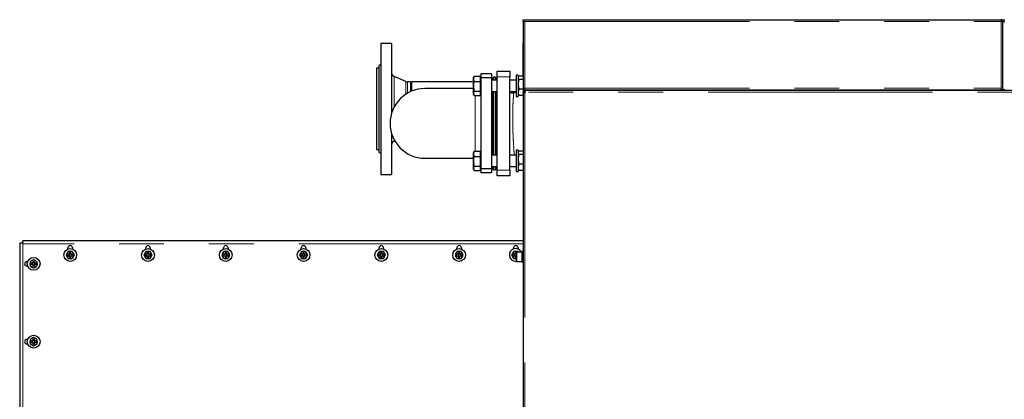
# Model space of a CAD drawing. Header units: millimetres. Extents: x 19 to 255, y 64 to 156.
# Tile 60 of 76: x 147 to 175, y 145 to 156. Entities that reach past the tile are written whole.
import ezdxf

# ---------------------------------------------------------------- set-up
doc = ezdxf.new("R2010")
doc.units = ezdxf.units.MM
doc.linetypes.add('PHANTOM', pattern=[12.7, 6.35, -1.27, 1.27, -1.27, 1.27, -1.27])

msp = doc.modelspace()

# ---------------------------------------------------------------- linework, layer by layer
at = {"color": 7, "linetype": 'Continuous', "lineweight": 25}
for p, q in [((160.902, 155.853), (160.902, 155.903)), ((160.902, 155.903), (160.952, 155.903)), ((160.902, 155.853), (160.952, 155.853)), ((160.902, 155.853), (160.902, 155.839)), ((160.902, 155.839), (160.902, 153.923)), ((160.927, 155.849), (160.927, 155.853)), ((160.952, 155.903), (174.422, 155.903)), ((174.422, 155.903), (174.422, 155.853)), ((174.472, 155.853), (174.447, 155.853)), ((174.447, 155.853), (174.447, 155.848)), ((174.472, 155.853), (174.472, 155.903)), ((174.472, 155.903), (174.522, 155.903)), ((174.472, 155.839), (174.472, 155.853)), ((174.472, 155.853), (174.522, 155.853)), ((174.472, 153.923), (174.472, 155.839)), ((174.497, 155.849), (174.497, 155.853)), ((157.175, 155.233), (156.875, 155.233)), ((156.875, 155.233), (156.875, 151.533)), ((157.175, 155.233), (157.175, 153.248)), ((160.902, 155.263), (160.892, 155.263)), ((160.892, 155.263), (160.892, 155.183)), ((160.892, 155.183), (160.892, 154.307)), ((156.875, 154.638), (156.815, 154.603)), ((156.815, 154.603), (156.815, 152.163)), ((156.815, 154.533), (156.755, 154.533)), ((156.755, 154.533), (156.755, 152.233)), ((157.585, 154.154), (157.248, 154.297)), ((159.511, 154.302), (159.495, 154.274)), ((159.511, 154.302), (159.516, 154.311)), ((159.516, 154.311), (159.695, 154.311)), ((159.695, 154.234), (159.695, 154.311)), ((160.001, 154.373), (159.701, 154.373)), ((159.701, 154.373), (159.701, 154.258)), ((160.001, 154.373), (160.001, 154.258)), ((160.041, 154.253), (160.001, 154.293)), ((160.161, 154.453), (160.521, 154.453)), ((160.161, 154.293), (160.161, 154.453)), ((160.161, 151.653), (160.161, 154.293)), ((160.521, 154.453), (160.521, 154.293)), ((160.521, 151.653), (160.521, 154.293)), ((160.761, 154.334), (160.701, 154.334)), ((160.701, 154.334), (160.701, 153.734)), ((160.761, 154.334), (160.761, 153.734)), ((160.77, 154.291), (160.761, 154.276)), ((160.902, 154.307), (160.781, 154.307)), ((157.715, 154.144), (157.632, 154.144)), ((157.715, 154.144), (157.715, 153.871)), ((159.495, 154.144), (157.745, 154.144)), ((157.745, 154.144), (157.745, 153.884)), ((159.495, 154.234), (159.495, 154.274)), ((159.495, 154.02), (159.495, 154.234)), ((159.495, 153.819), (159.495, 154.02)), ((159.516, 154.158), (159.695, 154.158)), ((159.701, 154.274), (159.695, 154.274)), ((159.695, 154.158), (159.695, 154.234)), ((159.695, 154.02), (159.695, 154.158)), ((159.695, 153.882), (159.695, 154.02)), ((160.001, 154.258), (159.701, 154.258)), ((159.701, 154.258), (159.701, 151.689)), ((160.001, 154.258), (160.001, 151.689)), ((160.161, 154.194), (160.001, 154.194)), ((160.061, 154.253), (160.041, 154.253)), ((160.041, 154.253), (160.041, 154.194)), ((160.121, 154.283), (160.061, 154.283)), ((160.061, 154.283), (160.061, 154.194)), ((160.121, 154.283), (160.121, 154.194)), ((160.161, 154.253), (160.121, 154.253)), ((160.701, 154.194), (160.521, 154.194)), ((160.902, 154.211), (160.781, 154.211)), ((159.495, 153.958), (158.121, 153.958)), ((159.495, 153.794), (159.495, 153.819)), ((159.495, 153.794), (159.511, 153.765)), ((159.516, 153.882), (159.695, 153.882)), ((159.516, 153.757), (159.695, 153.757)), ((159.695, 153.819), (159.695, 153.882)), ((159.695, 153.757), (159.695, 153.819)), ((159.695, 153.794), (159.701, 153.794)), ((160.001, 153.874), (160.161, 153.874)), ((160.041, 153.874), (160.041, 152.074)), ((160.061, 153.874), (160.061, 152.074)), ((160.121, 153.874), (160.121, 152.074)), ((160.521, 153.874), (160.701, 153.874)), ((160.701, 153.734), (160.761, 153.734)), ((160.761, 153.792), (160.77, 153.777)), ((160.902, 153.938), (160.781, 153.938)), ((160.902, 153.761), (160.781, 153.761)), ((160.902, 153.923), (160.902, 153.858)), ((160.952, 153.923), (160.902, 153.923)), ((160.902, 153.858), (160.922, 153.858)), ((160.902, 153.836), (160.902, 153.858)), ((160.902, 153.836), (160.902, 143.791)), ((160.922, 153.836), (160.902, 153.836)), ((160.922, 153.836), (160.922, 153.858)), ((160.947, 153.858), (160.922, 153.858)), ((160.928, 153.923), (160.928, 153.903)), ((160.928, 153.9), (160.928, 153.903)), ((197.834, 153.903), (160.928, 153.903)), ((160.928, 153.882), (160.928, 153.9)), ((160.958, 153.858), (160.947, 153.858)), ((160.952, 153.923), (160.952, 153.973)), ((160.952, 153.923), (174.422, 153.923)), ((162.298, 153.923), (162.298, 153.903)), ((162.35, 153.923), (162.35, 153.903)), ((162.454, 153.923), (162.454, 153.903)), ((162.506, 153.923), (162.506, 153.903)), ((172.298, 153.923), (172.298, 153.903)), ((172.35, 153.923), (172.35, 153.903)), ((172.454, 153.923), (172.454, 153.903)), ((172.506, 153.923), (172.506, 153.903)), ((174.422, 153.923), (174.422, 153.973)), ((174.472, 153.923), (174.422, 153.923)), ((174.522, 153.923), (174.472, 153.923)), ((157.175, 152.699), (157.175, 151.533)), ((157.248, 152.47), (157.269, 152.479)), ((156.755, 152.233), (156.815, 152.233)), ((156.815, 152.163), (156.875, 152.129)), ((159.511, 152.182), (159.495, 152.154)), ((159.495, 152.114), (159.495, 152.154)), ((159.495, 151.9), (159.495, 152.114)), ((159.511, 152.182), (159.516, 152.191)), ((159.516, 152.191), (159.695, 152.191)), ((159.695, 152.114), (159.695, 152.191)), ((159.701, 152.154), (159.695, 152.154)), ((159.695, 152.038), (159.695, 152.114)), ((160.161, 152.074), (160.001, 152.074)), ((160.701, 152.074), (160.521, 152.074)), ((160.761, 152.214), (160.701, 152.214)), ((160.701, 152.214), (160.701, 151.614)), ((160.761, 152.214), (160.761, 151.614)), ((160.77, 152.171), (160.761, 152.156)), ((160.902, 152.187), (160.781, 152.187)), ((160.902, 152.091), (160.781, 152.091)), ((158.121, 151.988), (159.495, 151.988)), ((159.495, 151.699), (159.495, 151.9)), ((159.516, 152.038), (159.695, 152.038)), ((159.695, 151.9), (159.695, 152.038)), ((159.695, 151.762), (159.695, 151.9)), ((160.902, 151.818), (160.781, 151.818)), ((156.875, 151.533), (157.175, 151.533)), ((159.495, 151.674), (159.495, 151.699)), ((159.495, 151.674), (159.511, 151.645)), ((159.516, 151.762), (159.695, 151.762)), ((159.516, 151.637), (159.695, 151.637)), ((159.695, 151.699), (159.695, 151.762)), ((159.695, 151.637), (159.695, 151.699)), ((159.695, 151.674), (159.701, 151.674)), ((160.001, 151.689), (159.701, 151.689)), ((159.701, 151.689), (159.701, 151.573)), ((160.001, 151.573), (159.701, 151.573)), ((160.001, 151.754), (160.161, 151.754)), ((160.001, 151.653), (160.041, 151.693)), ((160.001, 151.689), (160.001, 151.573)), ((160.041, 151.754), (160.041, 151.693)), ((160.041, 151.693), (160.061, 151.693)), ((160.061, 151.754), (160.061, 151.663)), ((160.061, 151.663), (160.121, 151.663)), ((160.121, 151.754), (160.121, 151.663)), ((160.121, 151.693), (160.161, 151.693)), ((160.161, 151.493), (160.161, 151.653)), ((160.521, 151.754), (160.701, 151.754)), ((160.521, 151.653), (160.521, 151.493)), ((160.701, 151.614), (160.761, 151.614)), ((160.761, 151.672), (160.77, 151.657)), ((160.902, 151.641), (160.781, 151.641)), ((160.521, 151.493), (160.161, 151.493)), ((146.66, 149.597), (146.66, 130.809)), ((146.66, 149.597), (146.745, 149.597)), ((146.745, 149.597), (146.745, 149.657)), ((160.902, 149.657), (146.745, 149.657)), ((146.745, 149.597), (146.745, 149.572)), ((148.033, 149.354), (147.975, 149.254)), ((148.07, 149.274), (148.02, 149.274)), ((148.02, 149.234), (148.02, 149.274)), ((148.025, 149.422), (148.025, 149.452)), ((148.148, 149.354), (148.033, 149.354)), ((148.06, 149.274), (148.06, 149.234)), ((148.07, 149.325), (148.11, 149.325)), ((148.07, 149.325), (148.07, 149.274)), ((148.11, 149.284), (148.07, 149.284)), ((148.11, 149.274), (148.11, 149.325)), ((148.161, 149.274), (148.11, 149.274)), ((148.12, 149.234), (148.12, 149.274)), ((148.206, 149.254), (148.148, 149.354)), ((148.155, 149.452), (148.155, 149.422)), ((148.161, 149.274), (148.161, 149.234)), ((150.233, 149.354), (150.175, 149.254)), ((150.27, 149.274), (150.22, 149.274)), ((150.22, 149.234), (150.22, 149.274)), ((150.225, 149.422), (150.225, 149.452)), ((150.348, 149.354), (150.233, 149.354)), ((150.26, 149.274), (150.26, 149.234)), ((150.27, 149.325), (150.31, 149.325)), ((150.27, 149.325), (150.27, 149.274)), ((150.31, 149.284), (150.27, 149.284)), ((150.31, 149.274), (150.31, 149.325)), ((150.361, 149.274), (150.31, 149.274)), ((150.32, 149.234), (150.32, 149.274)), ((150.406, 149.254), (150.348, 149.354)), ((150.355, 149.452), (150.355, 149.422)), ((150.361, 149.274), (150.361, 149.234)), ((152.433, 149.354), (152.375, 149.254)), ((152.47, 149.274), (152.42, 149.274)), ((152.42, 149.234), (152.42, 149.274)), ((152.425, 149.422), (152.425, 149.452)), ((152.548, 149.354), (152.433, 149.354)), ((152.46, 149.274), (152.46, 149.234)), ((152.47, 149.325), (152.51, 149.325)), ((152.47, 149.325), (152.47, 149.274)), ((152.51, 149.284), (152.47, 149.284)), ((152.51, 149.274), (152.51, 149.325)), ((152.561, 149.274), (152.51, 149.274)), ((152.52, 149.234), (152.52, 149.274)), ((152.606, 149.254), (152.548, 149.354)), ((152.555, 149.452), (152.555, 149.422)), ((152.561, 149.274), (152.561, 149.234)), ((154.633, 149.354), (154.575, 149.254)), ((154.67, 149.274), (154.62, 149.274)), ((154.62, 149.234), (154.62, 149.274)), ((154.625, 149.422), (154.625, 149.452)), ((154.748, 149.354), (154.633, 149.354)), ((154.66, 149.274), (154.66, 149.234)), ((154.67, 149.325), (154.71, 149.325)), ((154.67, 149.325), (154.67, 149.274)), ((154.71, 149.284), (154.67, 149.284)), ((154.71, 149.274), (154.71, 149.325)), ((154.761, 149.274), (154.71, 149.274)), ((154.72, 149.234), (154.72, 149.274)), ((154.806, 149.254), (154.748, 149.354)), ((154.755, 149.452), (154.755, 149.422)), ((154.761, 149.274), (154.761, 149.234)), ((156.833, 149.354), (156.775, 149.254)), ((156.87, 149.274), (156.82, 149.274)), ((156.82, 149.234), (156.82, 149.274)), ((156.825, 149.422), (156.825, 149.452)), ((156.948, 149.354), (156.833, 149.354)), ((156.86, 149.274), (156.86, 149.234)), ((156.87, 149.325), (156.91, 149.325)), ((156.87, 149.325), (156.87, 149.274)), ((156.91, 149.284), (156.87, 149.284)), ((156.91, 149.274), (156.91, 149.325)), ((156.961, 149.274), (156.91, 149.274)), ((156.92, 149.234), (156.92, 149.274)), ((157.006, 149.254), (156.948, 149.354)), ((156.955, 149.452), (156.955, 149.422)), ((156.961, 149.274), (156.961, 149.234)), ((159.033, 149.354), (158.975, 149.254)), ((159.07, 149.274), (159.02, 149.274)), ((159.02, 149.234), (159.02, 149.274)), ((159.025, 149.422), (159.025, 149.452)), ((159.148, 149.354), (159.033, 149.354)), ((159.06, 149.274), (159.06, 149.234)), ((159.07, 149.325), (159.11, 149.325)), ((159.07, 149.325), (159.07, 149.274)), ((159.11, 149.284), (159.07, 149.284)), ((159.11, 149.274), (159.11, 149.325)), ((159.161, 149.274), (159.11, 149.274)), ((159.12, 149.234), (159.12, 149.274)), ((159.206, 149.254), (159.148, 149.354)), ((159.155, 149.452), (159.155, 149.422)), ((159.161, 149.274), (159.161, 149.234)), ((160.633, 149.354), (160.575, 149.254)), ((160.67, 149.274), (160.62, 149.274)), ((160.62, 149.234), (160.62, 149.274)), ((160.625, 149.422), (160.625, 149.452)), ((160.748, 149.354), (160.633, 149.354)), ((160.66, 149.274), (160.66, 149.234)), ((160.67, 149.325), (160.71, 149.325)), ((160.67, 149.325), (160.67, 149.274)), ((160.71, 149.284), (160.67, 149.284)), ((160.71, 149.274), (160.71, 149.325)), ((160.712, 149.274), (160.71, 149.274)), ((160.712, 149.083), (160.712, 149.323)), ((160.872, 149.333), (160.722, 149.333)), ((160.76, 149.333), (160.748, 149.354)), ((160.755, 149.452), (160.755, 149.422)), ((160.902, 149.36), (160.872, 149.36)), ((160.872, 149.046), (160.872, 149.36)), ((146.883, 149.054), (146.825, 149.054)), ((146.888, 149.068), (146.865, 149.068)), ((147.055, 149.119), (146.955, 149.061)), ((146.955, 149.061), (146.955, 148.946)), ((147.035, 149.023), (146.985, 149.023)), ((146.985, 148.983), (146.985, 149.023)), ((147.025, 149.023), (147.025, 148.983)), ((147.035, 149.074), (147.075, 149.074)), ((147.035, 149.074), (147.035, 149.023)), ((147.075, 149.033), (147.035, 149.033)), ((147.155, 149.061), (147.055, 149.119)), ((147.075, 149.023), (147.075, 149.074)), ((147.126, 149.023), (147.075, 149.023)), ((147.085, 148.983), (147.085, 149.023)), ((147.126, 149.023), (147.126, 148.983)), ((147.155, 148.946), (147.155, 149.061)), ((147.975, 149.254), (148.033, 149.154)), ((148.02, 149.234), (148.07, 149.234)), ((148.033, 149.154), (148.148, 149.154)), ((148.07, 149.234), (148.07, 149.184)), ((148.07, 149.224), (148.11, 149.224)), ((148.11, 149.184), (148.07, 149.184)), ((148.11, 149.234), (148.161, 149.234)), ((148.11, 149.184), (148.11, 149.234)), ((148.148, 149.154), (148.206, 149.254)), ((150.175, 149.254), (150.233, 149.154)), ((150.22, 149.234), (150.27, 149.234)), ((150.233, 149.154), (150.348, 149.154)), ((150.27, 149.234), (150.27, 149.184)), ((150.27, 149.224), (150.31, 149.224)), ((150.31, 149.184), (150.27, 149.184)), ((150.31, 149.234), (150.361, 149.234)), ((150.31, 149.184), (150.31, 149.234)), ((150.348, 149.154), (150.406, 149.254)), ((152.375, 149.254), (152.433, 149.154)), ((152.42, 149.234), (152.47, 149.234)), ((152.433, 149.154), (152.548, 149.154)), ((152.47, 149.234), (152.47, 149.184)), ((152.47, 149.224), (152.51, 149.224)), ((152.51, 149.184), (152.47, 149.184)), ((152.51, 149.234), (152.561, 149.234)), ((152.51, 149.184), (152.51, 149.234)), ((152.548, 149.154), (152.606, 149.254)), ((154.575, 149.254), (154.633, 149.154)), ((154.62, 149.234), (154.67, 149.234)), ((154.633, 149.154), (154.748, 149.154)), ((154.67, 149.234), (154.67, 149.184)), ((154.67, 149.224), (154.71, 149.224)), ((154.71, 149.184), (154.67, 149.184)), ((154.71, 149.234), (154.761, 149.234)), ((154.71, 149.184), (154.71, 149.234)), ((154.748, 149.154), (154.806, 149.254)), ((156.775, 149.254), (156.833, 149.154)), ((156.82, 149.234), (156.87, 149.234)), ((156.833, 149.154), (156.948, 149.154)), ((156.87, 149.234), (156.87, 149.184)), ((156.87, 149.224), (156.91, 149.224)), ((156.91, 149.184), (156.87, 149.184)), ((156.91, 149.234), (156.961, 149.234)), ((156.91, 149.184), (156.91, 149.234)), ((156.948, 149.154), (157.006, 149.254)), ((158.975, 149.254), (159.033, 149.154)), ((159.02, 149.234), (159.07, 149.234)), ((159.033, 149.154), (159.148, 149.154)), ((159.07, 149.234), (159.07, 149.184)), ((159.07, 149.224), (159.11, 149.224)), ((159.11, 149.184), (159.07, 149.184)), ((159.11, 149.234), (159.161, 149.234)), ((159.11, 149.184), (159.11, 149.234)), ((159.148, 149.154), (159.206, 149.254)), ((160.575, 149.254), (160.633, 149.154)), ((160.62, 149.234), (160.67, 149.234)), ((160.633, 149.154), (160.712, 149.154)), ((160.67, 149.234), (160.67, 149.184)), ((160.67, 149.224), (160.71, 149.224)), ((160.71, 149.184), (160.67, 149.184)), ((160.69, 149.074), (160.715, 149.076)), ((160.71, 149.234), (160.712, 149.234)), ((160.71, 149.184), (160.71, 149.234)), ((160.722, 149.073), (160.872, 149.073)), ((160.872, 149.046), (160.902, 149.046)), ((146.865, 148.938), (146.888, 148.938)), ((146.955, 148.946), (147.055, 148.888)), ((146.985, 148.983), (147.035, 148.983)), ((147.035, 148.983), (147.035, 148.933)), ((147.035, 148.973), (147.075, 148.973)), ((147.075, 148.933), (147.035, 148.933)), ((147.055, 148.888), (147.155, 148.946)), ((147.075, 148.933), (147.075, 148.983)), ((147.075, 148.983), (147.126, 148.983)), ((146.888, 146.868), (146.865, 146.868)), ((147.055, 146.919), (146.955, 146.861)), ((146.955, 146.861), (146.955, 146.746)), ((147.035, 146.823), (146.985, 146.823)), ((146.985, 146.783), (146.985, 146.823)), ((146.985, 146.783), (147.035, 146.783)), ((147.025, 146.823), (147.025, 146.783)), ((147.035, 146.874), (147.075, 146.874)), ((147.035, 146.874), (147.035, 146.823)), ((147.075, 146.833), (147.035, 146.833)), ((147.035, 146.783), (147.035, 146.733)), ((147.035, 146.773), (147.075, 146.773)), ((147.155, 146.861), (147.055, 146.919)), ((147.075, 146.823), (147.075, 146.874)), ((147.126, 146.823), (147.075, 146.823)), ((147.075, 146.733), (147.075, 146.783)), ((147.075, 146.783), (147.126, 146.783)), ((147.085, 146.783), (147.085, 146.823)), ((147.126, 146.823), (147.126, 146.783)), ((147.155, 146.746), (147.155, 146.861)), ((146.865, 146.738), (146.888, 146.738)), ((146.955, 146.746), (147.055, 146.688)), ((147.075, 146.733), (147.035, 146.733)), ((147.055, 146.688), (147.155, 146.746))]:
    msp.add_line(p, q, dxfattribs=at)
at = {"color": 8, "linetype": 'PHANTOM', "lineweight": 18}
for p, q in [((160.952, 155.853), (174.422, 155.853)), ((160.952, 155.853), (160.952, 153.973)), ((174.422, 153.973), (174.422, 155.853)), ((160.902, 155.183), (160.892, 155.183)), ((157.248, 154.297), (157.248, 153.43)), ((160.521, 154.293), (160.161, 154.293)), ((157.585, 154.154), (157.585, 153.799)), ((157.632, 154.144), (157.632, 153.828)), ((160.631, 153.841), (160.701, 153.86)), ((160.633, 153.831), (160.631, 153.841)), ((160.701, 153.844), (160.633, 153.831)), ((160.947, 153.858), (160.947, 153.836)), ((160.947, 153.836), (160.947, 143.791)), ((160.952, 153.973), (174.422, 153.973)), ((197.879, 153.858), (160.958, 153.858)), ((157.248, 152.517), (157.248, 152.47)), ((160.161, 151.653), (160.521, 151.653)), ((146.745, 149.572), (146.745, 130.834)), ((160.902, 149.572), (146.745, 149.572)), ((160.722, 149.333), (160.722, 149.073)), ((160.722, 149.073), (160.722, 149.073))]:
    msp.add_line(p, q, dxfattribs=at)
at = {"color": 8, "linetype": 'PHANTOM', "lineweight": 18, "flags": 128}
msp.add_lwpolyline([(160.633, 153.831), (160.614, 153.827), (160.594, 153.826), (160.575, 153.829), (160.557, 153.835), (160.542, 153.845), (160.531, 153.856), (160.523, 153.869), (160.522, 153.874)], dxfattribs=at)
at = {"color": 7, "linetype": 'Continuous', "lineweight": 25}
for centre in [(148.09, 149.254), (150.29, 149.254), (152.49, 149.254), (154.69, 149.254), (156.89, 149.254), (159.09, 149.254), (147.055, 149.003), (147.055, 146.803)]:
    msp.add_circle(centre, 0.18, dxfattribs=at)
for centre, radius, start, end in [((157.295, 154.407), 0.12, 180, 247), ((157.632, 154.264), 0.12, 247, 270), ((158.121, 152.973), 0.985, 90, 270), ((160.928, 153.858), 0.03, 310.8816, 359.9332), ((157.295, 152.359), 0.12, 113, 180), ((148.09, 149.254), 0.105, 132.2472, 167.7528), ((148.09, 149.452), 0.065, 0, 180), ((148.09, 149.254), 0.105, 72.2472, 107.7528), ((148.09, 149.254), 0.105, 12.2472, 47.7528), ((150.29, 149.254), 0.105, 132.2472, 167.7528), ((150.29, 149.452), 0.065, 0, 180), ((150.29, 149.254), 0.105, 72.2472, 107.7528), ((150.29, 149.254), 0.105, 12.2472, 47.7528), ((152.49, 149.254), 0.105, 132.2472, 167.7528), ((152.49, 149.452), 0.065, 0, 180), ((152.49, 149.254), 0.105, 72.2472, 107.7528), ((152.49, 149.254), 0.105, 12.2472, 47.7528), ((154.69, 149.254), 0.105, 132.2472, 167.7528), ((154.69, 149.452), 0.065, 0, 180), ((154.69, 149.254), 0.105, 72.2472, 107.7528), ((154.69, 149.254), 0.105, 12.2472, 47.7528), ((156.89, 149.254), 0.105, 132.2472, 167.7528), ((156.89, 149.452), 0.065, 0, 180), ((156.89, 149.254), 0.105, 72.2472, 107.7528), ((156.89, 149.254), 0.105, 12.2472, 47.7528), ((159.09, 149.254), 0.105, 132.2472, 167.7528), ((159.09, 149.452), 0.065, 0, 180), ((159.09, 149.254), 0.105, 72.2472, 107.7528), ((159.09, 149.254), 0.105, 12.2472, 47.7528), ((160.69, 149.254), 0.18, 26.033, 270), ((160.69, 149.254), 0.105, 132.2472, 167.7528), ((160.69, 149.452), 0.065, 0, 180), ((160.69, 149.254), 0.105, 72.2472, 107.7528), ((160.722, 149.323), 0.01, 90, 180), ((146.865, 149.003), 0.065, 90, 270), ((147.055, 149.003), 0.105, 162.2472, 197.7528), ((147.055, 149.003), 0.105, 102.2472, 137.7528), ((147.055, 149.003), 0.105, 42.2472, 77.7528), ((147.055, 149.003), 0.105, 342.2472, 17.7528), ((148.09, 149.254), 0.105, 192.2472, 227.7528), ((148.09, 149.254), 0.105, 252.2472, 287.7528), ((148.09, 149.254), 0.105, 312.2472, 347.7528), ((150.29, 149.254), 0.105, 192.2472, 227.7528), ((150.29, 149.254), 0.105, 252.2472, 287.7528), ((150.29, 149.254), 0.105, 312.2472, 347.7528), ((152.49, 149.254), 0.105, 192.2472, 227.7528), ((152.49, 149.254), 0.105, 252.2472, 287.7528), ((152.49, 149.254), 0.105, 312.2472, 347.7528), ((154.69, 149.254), 0.105, 192.2472, 227.7528), ((154.69, 149.254), 0.105, 252.2472, 287.7528), ((154.69, 149.254), 0.105, 312.2472, 347.7528), ((156.89, 149.254), 0.105, 192.2472, 227.7528), ((156.89, 149.254), 0.105, 252.2472, 287.7528), ((156.89, 149.254), 0.105, 312.2472, 347.7528), ((159.09, 149.254), 0.105, 192.2472, 227.7528), ((159.09, 149.254), 0.105, 252.2472, 287.7528), ((159.09, 149.254), 0.105, 312.2472, 347.7528), ((160.69, 149.254), 0.105, 192.2472, 227.7528), ((160.69, 149.254), 0.105, 252.2472, 281.9755), ((160.722, 149.083), 0.01, 180, 270), ((147.055, 149.003), 0.105, 222.2472, 257.7528), ((147.055, 149.003), 0.105, 282.2472, 317.7528), ((146.865, 146.803), 0.065, 90, 270), ((147.055, 146.803), 0.105, 162.2472, 197.7528), ((147.055, 146.803), 0.105, 102.2472, 137.7528), ((147.055, 146.803), 0.105, 42.2472, 77.7528), ((147.055, 146.803), 0.105, 342.2472, 17.7528), ((147.055, 146.803), 0.105, 222.2472, 257.7528), ((147.055, 146.803), 0.105, 282.2472, 317.7528)]:
    msp.add_arc(centre, radius, start, end, dxfattribs=at)
at = {"color": 8, "linetype": 'PHANTOM', "lineweight": 18}
msp.add_arc((160.6, 153.919), 0.0845, 212.442, 291.4849, dxfattribs=at)
at = {"color": 7, "linetype": 'Continuous', "lineweight": 25}
for points, knots in [([(160.902, 155.839), (160.903, 155.84), (160.904, 155.842), (160.913, 155.845), (160.926, 155.848), (160.94, 155.851), (160.949, 155.853), (160.952, 155.853)], [0, 0, 0, 0, 0.218148, 0.436311, 0.654479, 0.872647, 1, 1, 1, 1]), ([(174.472, 155.853), (174.472, 155.859), (174.471, 155.87), (174.462, 155.886), (174.449, 155.897), (174.435, 155.903), (174.426, 155.903), (174.422, 155.903)], [0, 0, 0, 0, 0.218156, 0.436319, 0.654482, 0.872645, 1, 1, 1, 1]), ([(174.447, 155.853), (174.447, 155.856), (174.446, 155.862), (174.441, 155.87), (174.434, 155.876), (174.427, 155.878), (174.423, 155.878), (174.422, 155.878)], [0, 0, 0, 0, 0.228378, 0.456733, 0.68504, 0.91338, 1, 1, 1, 1]), ([(174.422, 155.853), (174.428, 155.852), (174.439, 155.85), (174.455, 155.847), (174.466, 155.844), (174.471, 155.841), (174.472, 155.84), (174.472, 155.839)], [0, 0, 0, 0, 0.218148, 0.436311, 0.654479, 0.872647, 1, 1, 1, 1]), ([(174.472, 155.839), (174.473, 155.84), (174.474, 155.842), (174.483, 155.845), (174.496, 155.848), (174.51, 155.851), (174.519, 155.853), (174.522, 155.853)], [0, 0, 0, 0, 0.218143, 0.436301, 0.654487, 0.87265, 1, 1, 1, 1]), ([(159.516, 154.311), (159.51, 154.298), (159.498, 154.273), (159.496, 154.247), (159.495, 154.234)], [0, 0, 0, 0, 0.4954574, 1, 1, 1, 1]), ([(160.781, 154.307), (160.78, 154.306), (160.77, 154.294), (160.765, 154.281), (160.761, 154.27)], [0, 0, 0, 0, 0.1078029, 1, 1, 1, 1]), ([(159.495, 154.234), (159.495, 154.233), (159.495, 154.219), (159.5, 154.193), (159.511, 154.17), (159.516, 154.158)], [0, 0, 0, 0, 0.070098, 0.530788, 1, 1, 1, 1]), ([(159.516, 154.158), (159.51, 154.136), (159.498, 154.09), (159.496, 154.043), (159.495, 154.02)], [0, 0, 0, 0, 0.495459, 1, 1, 1, 1]), ([(159.495, 154.02), (159.495, 154.017), (159.495, 153.992), (159.5, 153.945), (159.511, 153.903), (159.516, 153.882)], [0, 0, 0, 0, 0.070098, 0.530785, 1, 1, 1, 1]), ([(160.761, 154.248), (160.761, 154.248), (160.764, 154.236), (160.773, 154.223), (160.781, 154.211)], [0, 0, 0, 0, 0.030013, 1, 1, 1, 1]), ([(160.781, 154.211), (160.78, 154.208), (160.77, 154.173), (160.765, 154.137), (160.761, 154.105)], [0, 0, 0, 0, 0.107802, 1, 1, 1, 1]), ([(160.761, 154.044), (160.761, 154.043), (160.764, 154.007), (160.773, 153.972), (160.781, 153.938)], [0, 0, 0, 0, 0.0300108, 1, 1, 1, 1]), ([(159.516, 153.882), (159.514, 153.878), (159.507, 153.866), (159.497, 153.845), (159.496, 153.828), (159.495, 153.819)], [0, 0, 0, 0, 0.194807, 0.594665, 1, 1, 1, 1]), ([(159.495, 153.819), (159.495, 153.815), (159.496, 153.802), (159.502, 153.781), (159.512, 153.765), (159.516, 153.757)], [0, 0, 0, 0, 0.21914, 0.607269, 1, 1, 1, 1]), ([(160.781, 153.938), (160.778, 153.931), (160.768, 153.909), (160.764, 153.885), (160.761, 153.869)], [0, 0, 0, 0, 0.31667, 1, 1, 1, 1]), ([(160.761, 153.83), (160.762, 153.824), (160.765, 153.801), (160.774, 153.778), (160.781, 153.761)], [0, 0, 0, 0, 0.230818, 1, 1, 1, 1]), ([(160.781, 153.761), (160.78, 153.762), (160.775, 153.768), (160.773, 153.774), (160.771, 153.778)], [0, 0, 0, 0, 0.230032, 1, 1, 1, 1]), ([(160.947, 153.836), (160.945, 153.834), (160.939, 153.832), (160.931, 153.83), (160.923, 153.829), (160.915, 153.828), (160.909, 153.829), (160.905, 153.83), (160.903, 153.832), (160.902, 153.834), (160.902, 153.836)], [0, 0, 0, 0, 0.115361, 0.238984, 0.368199, 0.499999, 0.631869, 0.760881, 0.883217, 1, 1, 1, 1]), ([(160.93, 153.828), (160.928, 153.828), (160.926, 153.829), (160.924, 153.83), (160.922, 153.832), (160.922, 153.834), (160.922, 153.836)], [0, 0, 0, 0, 0.249834, 0.499875, 0.747483, 1, 1, 1, 1]), ([(160.928, 153.9), (160.93, 153.9), (160.934, 153.9), (160.939, 153.899), (160.945, 153.896), (160.949, 153.892), (160.953, 153.886), (160.956, 153.878), (160.957, 153.869), (160.957, 153.862), (160.958, 153.858)], [0, 0, 0, 0, 0.088495, 0.183984, 0.291062, 0.411874, 0.545596, 0.690517, 0.841947, 1, 1, 1, 1]), ([(160.928, 153.882), (160.932, 153.881), (160.937, 153.881), (160.944, 153.879), (160.949, 153.877), (160.953, 153.874), (160.955, 153.869), (160.957, 153.864), (160.957, 153.86), (160.958, 153.858)], [0, 0, 0, 0, 0.249267, 0.37447, 0.499724, 0.624875, 0.749997, 0.873984, 1, 1, 1, 1]), ([(159.516, 152.191), (159.51, 152.178), (159.498, 152.153), (159.496, 152.127), (159.495, 152.114)], [0, 0, 0, 0, 0.495458, 1, 1, 1, 1]), ([(159.495, 152.114), (159.495, 152.113), (159.495, 152.099), (159.5, 152.073), (159.511, 152.05), (159.516, 152.038)], [0, 0, 0, 0, 0.070099, 0.530788, 1, 1, 1, 1]), ([(160.781, 152.187), (160.78, 152.186), (160.77, 152.174), (160.765, 152.161), (160.761, 152.15)], [0, 0, 0, 0, 0.107803, 1, 1, 1, 1]), ([(160.761, 152.128), (160.761, 152.128), (160.764, 152.116), (160.773, 152.103), (160.781, 152.091)], [0, 0, 0, 0, 0.030013, 1, 1, 1, 1]), ([(160.781, 152.091), (160.78, 152.088), (160.77, 152.053), (160.765, 152.017), (160.761, 151.985)], [0, 0, 0, 0, 0.107802, 1, 1, 1, 1]), ([(159.516, 152.038), (159.51, 152.016), (159.498, 151.97), (159.496, 151.923), (159.495, 151.9)], [0, 0, 0, 0, 0.495459, 1, 1, 1, 1]), ([(159.495, 151.9), (159.495, 151.897), (159.495, 151.872), (159.5, 151.825), (159.511, 151.783), (159.516, 151.762)], [0, 0, 0, 0, 0.070098, 0.530786, 1, 1, 1, 1]), ([(160.761, 151.924), (160.761, 151.923), (160.764, 151.887), (160.773, 151.852), (160.781, 151.818)], [0, 0, 0, 0, 0.030011, 1, 1, 1, 1]), ([(160.781, 151.818), (160.778, 151.811), (160.768, 151.789), (160.764, 151.765), (160.761, 151.749)], [0, 0, 0, 0, 0.3166694, 1, 1, 1, 1]), ([(159.516, 151.762), (159.514, 151.758), (159.507, 151.746), (159.497, 151.725), (159.496, 151.708), (159.495, 151.699)], [0, 0, 0, 0, 0.194807, 0.594665, 1, 1, 1, 1]), ([(159.495, 151.699), (159.495, 151.695), (159.496, 151.682), (159.502, 151.661), (159.512, 151.645), (159.516, 151.637)], [0, 0, 0, 0, 0.2191405, 0.607268, 1, 1, 1, 1]), ([(160.761, 151.71), (160.762, 151.704), (160.765, 151.681), (160.774, 151.658), (160.781, 151.641)], [0, 0, 0, 0, 0.230818, 1, 1, 1, 1]), ([(160.781, 151.641), (160.78, 151.642), (160.775, 151.648), (160.773, 151.654), (160.771, 151.658)], [0, 0, 0, 0, 0.230033, 1, 1, 1, 1])]:
    msp.add_open_spline(points, degree=3, knots=knots, dxfattribs=at)
at = {"color": 8, "linetype": 'PHANTOM', "lineweight": 18}
for points, knots in [([(159.545, 152.191), (159.545, 152.205), (159.546, 152.236), (159.546, 152.294), (159.546, 152.377), (159.547, 152.47), (159.547, 152.569), (159.547, 152.672), (159.547, 152.779), (159.547, 152.889), (159.547, 152.979), (159.547, 153.076), (159.547, 153.199), (159.547, 153.311), (159.547, 153.413), (159.546, 153.51), (159.546, 153.6), (159.546, 153.68), (159.546, 153.728), (159.545, 153.75), (159.545, 153.757)], [0, 0, 0, 0, 0.042061, 0.088376, 0.134691, 0.224603, 0.270905, 0.317207, 0.407116, 0.453417, 0.499718, 0.556231, 0.613371, 0.703336, 0.749667, 0.795998, 0.886061, 0.932444, 0.978826, 1, 1, 1, 1]), ([(160.633, 153.831), (160.63, 153.795), (160.625, 153.733), (160.619, 153.639), (160.614, 153.553), (160.611, 153.462), (160.608, 153.369), (160.606, 153.273), (160.605, 153.175), (160.605, 153.074), (160.605, 152.972), (160.607, 152.869), (160.61, 152.765), (160.614, 152.661), (160.619, 152.558), (160.624, 152.457), (160.63, 152.358), (160.636, 152.262), (160.642, 152.166), (160.646, 152.106), (160.648, 152.074)], [0, 0, 0, 0, 0.075591, 0.127265, 0.178935, 0.231844, 0.284749, 0.336022, 0.387293, 0.440042, 0.492791, 0.546118, 0.599448, 0.654318, 0.709192, 0.765182, 0.821175, 0.878563, 0.935954, 1, 1, 1, 1]), ([(160.627, 153.874), (160.627, 153.874), (160.629, 153.864), (160.63, 153.852), (160.631, 153.841)], [0, 0, 0, 0, 0.0371995, 1, 1, 1, 1])]:
    msp.add_open_spline(points, degree=3, knots=knots, dxfattribs=at)

doc.saveas('drawing.dxf')
